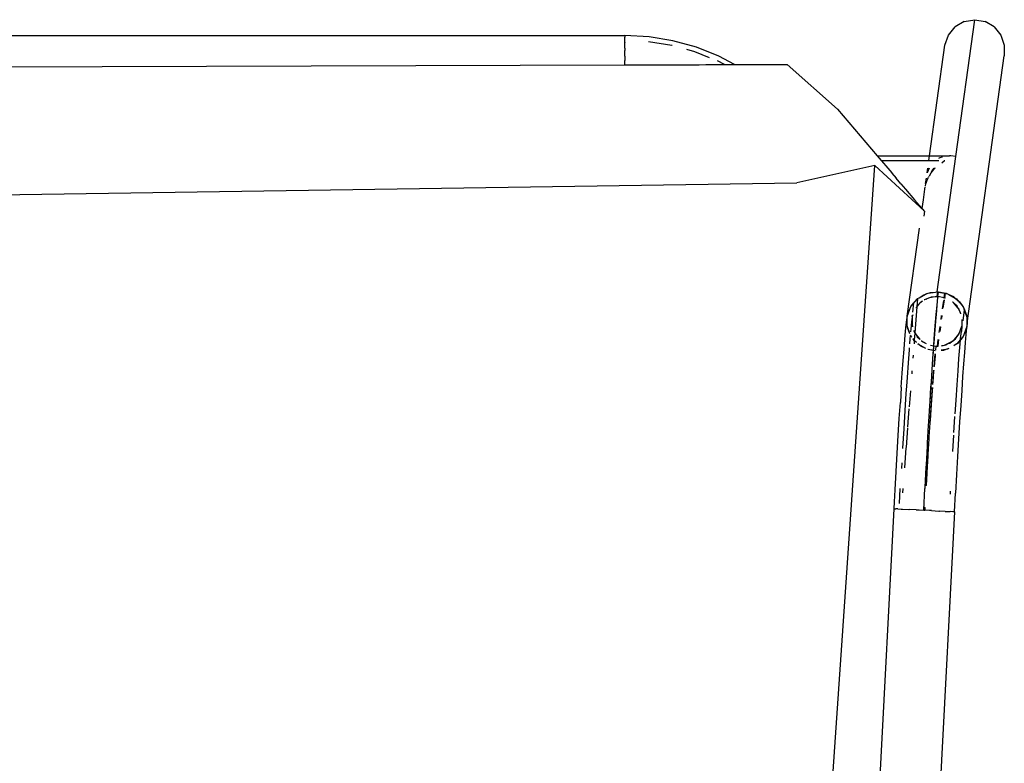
# Model space of a CAD drawing. Header units: millimetres. Extents: x 5678 to 25228, y 1791 to 30190.
# Tile 20 of 63: x 21088 to 21449, y 17004 to 17277. Entities that reach past the tile are written whole.
import ezdxf

# ---------------------------------------------------------------- set-up
doc = ezdxf.new("R2010")
doc.units = ezdxf.units.MM
doc.layers.add('furn', color=34, linetype='Continuous')

# ---------------------------------------------------------------- blocks, each defined once
blk = doc.blocks.new('ff')
for p, q in [((96752.52, 22139.82), (96771.67, 22505.21)), ((96816.27, 22502.34), (96782.22, 22010.61)), ((96780.41, 22240.94), (96775.05, 22138.64)), ((96752.52, 22139.82), (96752.15, 22132.83)), ((96752.52, 22139.82), (96753.2, 22139.79)), ((96753.2, 22139.79), (96754.13, 22139.74)), ((96755.15, 22139.69), (96754.13, 22139.74)), ((96755.97, 22139.64), (96755.15, 22139.69)), ((96755.97, 22139.64), (96758.15, 22139.53)), ((96758.33, 22139.52), (96758.15, 22139.53)), ((96761.07, 22139.38), (96758.33, 22139.52)), ((96761.07, 22139.38), (96761.83, 22139.34)), ((96761.83, 22139.34), (96763.58, 22139.24)), ((96763.52, 22138.11), (96763.56, 22138.2)), ((96763.56, 22138.2), (96763.61, 22139.24)), ((96763.56, 22138.2), (96763.58, 22139.24)), ((96763.95, 22139.13), (96763.56, 22131.14)), ((96763.61, 22139.24), (96763.58, 22139.24)), ((96763.96, 22139.22), (96763.61, 22139.24)), ((96763.96, 22139.22), (96763.95, 22139.13)), ((96763.99, 22139.22), (96763.95, 22139.13)), ((96763.99, 22139.22), (96763.96, 22139.22)), ((96765.74, 22139.13), (96763.99, 22139.22)), ((96766.9, 22139.07), (96765.74, 22139.13)), ((96766.9, 22139.07), (96769.42, 22138.94)), ((96769.6, 22138.93), (96769.42, 22138.94)), ((96771.9, 22138.81), (96769.6, 22138.93)), ((96772.41, 22138.78), (96771.9, 22138.81)), ((96773.64, 22138.72), (96772.41, 22138.78)), ((96773.64, 22138.72), (96774.37, 22138.68)), ((96775.05, 22138.64), (96774.37, 22138.68)), ((96775.05, 22138.64), (96774.91, 22136.11)), ((96754.05, 22133.26), (96754, 22132.34)), ((96773.06, 22136.66), (96772.77, 22131.15)), ((96774.91, 22136.11), (96774.68, 22131.65)), ((96751.77, 22125.91), (96752.15, 22132.83)), ((96754, 22132.34), (96753.99, 22132.16)), ((96762.83, 22125.58), (96763.08, 22130.03)), ((96763.12, 22130.12), (96763.08, 22130.03)), ((96763.5, 22130.71), (96763.12, 22123.14)), ((96763.52, 22131.05), (96763.5, 22130.71)), ((96763.56, 22131.14), (96763.52, 22131.05)), ((96771.84, 22131.07), (96771.97, 22132.79)), ((96774.68, 22131.65), (96774.29, 22124.73)), ((96751.38, 22119.12), (96751.77, 22125.91)), ((96762.45, 22118.97), (96762.84, 22125.18)), ((96763.04, 22122.29), (96762.67, 22115.29)), ((96762.84, 22125.18), (96762.83, 22125.58)), ((96763.12, 22123.14), (96763.04, 22122.29)), ((96770.66, 22115.92), (96771.24, 22123.4)), ((96772.24, 22121.59), (96772.35, 22123.5)), ((96772.35, 22123.5), (96772.35, 22123.62)), ((96774.29, 22124.73), (96773.91, 22117.94)), ((96750.99, 22112.53), (96751.38, 22119.12)), ((96762.45, 22118.37), (96762.45, 22118.97)), ((96753.15, 22117.31), (96752.79, 22111.18)), ((96762.07, 22112.62), (96762.45, 22118.37)), ((96762.67, 22115.29), (96762.57, 22114.06)), ((96770.08, 22108.47), (96770.63, 22115.82)), ((96771.5, 22108.92), (96771.92, 22116.08)), ((96771.92, 22116.08), (96771.93, 22116.24)), ((96773.91, 22117.94), (96773.52, 22111.35)), ((96750.61, 22106.19), (96750.99, 22112.53)), ((96761.69, 22106.61), (96762.06, 22111.83)), ((96762.06, 22111.83), (96762.07, 22112.62)), ((96762.57, 22114.06), (96762.22, 22107.66)), ((96773.52, 22111.35), (96773.13, 22105.01)), ((96752.73, 22110.18), (96752.37, 22104.41)), ((96762.22, 22107.66), (96762.09, 22106.1)), ((96769.52, 22101.38), (96770.05, 22108.07)), ((96771.07, 22102.08), (96771.5, 22108.92)), ((96750.22, 22100.17), (96750.61, 22106.19)), ((96752.37, 22104.41), (96752.36, 22104.26)), ((96761.29, 22099.89), (96761.67, 22105.64)), ((96761.33, 22101.02), (96761.69, 22106.61)), ((96761.67, 22105.64), (96761.69, 22106.61)), ((96762.09, 22106.1), (96761.78, 22100.33)), ((96773.13, 22105.01), (96772.75, 22098.99)), ((96749.85, 22094.52), (96750.22, 22100.17)), ((96752.3, 22103.32), (96751.97, 22098.21)), ((96760.97, 22095.92), (96761.33, 22101.02)), ((96761.78, 22100.33), (96761.62, 22098.51)), ((96769, 22094.65), (96769.47, 22100.64)), ((96770.66, 22095.64), (96771.07, 22102.08)), ((96751.97, 22098.21), (96751.58, 22092.46)), ((96760.93, 22094.64), (96761.29, 22099.89)), ((96761.62, 22098.51), (96761.29, 22093.38)), ((96761.62, 22098.51), (96761.34, 22093.37)), ((96772.38, 22093.34), (96772.75, 22098.99)), ((96749.49, 22089.31), (96749.85, 22094.52)), ((96760.79, 22093.44), (96760.97, 22095.92)), ((96760.84, 22093.43), (96760.93, 22094.64)), ((96761.34, 22093.37), (96761.16, 22091.36)), ((96761.29, 22093.29), (96761.16, 22091.36)), ((96770.26, 22089.68), (96770.48, 22092.91)), ((96770.48, 22092.91), (96770.66, 22095.64)), ((96772.38, 22093.34), (96772.02, 22088.12)), ((96749.15, 22084.56), (96749.49, 22089.31)), ((96751.58, 22092.46), (96751.21, 22087.23)), ((96760.33, 22087.45), (96760.64, 22091.38)), ((96760.35, 22086.92), (96760.59, 22089.96)), ((96760.59, 22089.96), (96760.76, 22092.32)), ((96760.64, 22091.38), (96760.7, 22092.21)), ((96761.16, 22091.36), (96760.86, 22086.85)), ((96761.16, 22091.36), (96760.91, 22086.84)), ((96769.87, 22084.25), (96770.26, 22089.68)), ((96751.21, 22087.23), (96750.87, 22082.57)), ((96759.98, 22082.55), (96760.25, 22085.74)), ((96760.05, 22084.19), (96760.17, 22085.6)), ((96760.29, 22086.93), (96760.33, 22087.45)), ((96760.91, 22086.84), (96760.49, 22080.81)), ((96760.85, 22086.76), (96760.72, 22084.74)), ((96768.42, 22087.22), (96768.5, 22088.32)), ((96772.02, 22088.12), (96771.68, 22083.38)), ((96748.83, 22080.34), (96749.15, 22084.56)), ((96750.87, 22082.57), (96750.54, 22078.54)), ((96759.8, 22081.63), (96760.05, 22084.19)), ((96759.82, 22080.91), (96759.98, 22082.55)), ((96760.72, 22084.74), (96760.44, 22080.82)), ((96767.96, 22081.36), (96768.05, 22082.48)), ((96769.51, 22079.41), (96769.87, 22084.25)), ((96771.68, 22083.38), (96771.35, 22079.16)), ((96748.53, 22076.68), (96748.83, 22080.34)), ((96750.54, 22078.54), (96750.28, 22075.65)), ((96754.66, 22078.9), (96755.75, 22079.28)), ((96754.66, 22078.9), (96755.19, 22079.19)), ((96755.19, 22079.19), (96755.75, 22079.28)), ((96755.75, 22079.28), (96756.65, 22079.59)), ((96755.75, 22079.28), (96757.46, 22079.56)), ((96756.65, 22079.59), (96757.47, 22079.65)), ((96758.79, 22077.99), (96758.83, 22078.28)), ((96759.5, 22078.05), (96759.68, 22079.57)), ((96759.71, 22080.92), (96759.8, 22081.63)), ((96759.76, 22079.7), (96760.35, 22079.59)), ((96759.81, 22079.77), (96760.36, 22079.67)), ((96760.29, 22078.71), (96760.23, 22077.91)), ((96760.4, 22079.59), (96760.28, 22077.9)), ((96760.35, 22079.59), (96760.29, 22078.71)), ((96760.36, 22079.67), (96760.35, 22079.59)), ((96760.35, 22079.59), (96760.4, 22079.59)), ((96760.43, 22080.73), (96760.36, 22079.67)), ((96760.36, 22079.67), (96760.41, 22079.66)), ((96760.41, 22079.66), (96760.4, 22079.59)), ((96760.4, 22079.59), (96762.41, 22079.23)), ((96760.49, 22080.81), (96760.41, 22079.66)), ((96760.41, 22079.66), (96762.44, 22079.29)), ((96763.27, 22078.91), (96765.14, 22078.04)), ((96763.27, 22078.91), (96765.83, 22077.46)), ((96769.45, 22078.63), (96769.51, 22079.41)), ((96771.35, 22079.16), (96771.05, 22075.5)), ((96748.25, 22073.62), (96748.53, 22076.68)), ((96749.07, 22073.79), (96749.42, 22074.54)), ((96749.28, 22074.37), (96749.42, 22074.54)), ((96749.42, 22074.54), (96750.27, 22075.52)), ((96749.42, 22074.54), (96749.56, 22074.81)), ((96749.56, 22074.81), (96750.28, 22075.65)), ((96750.24, 22075.18), (96749.98, 22072.52)), ((96750.27, 22075.52), (96750.24, 22075.18)), ((96750.27, 22075.52), (96751.68, 22077.15)), ((96750.28, 22075.65), (96750.27, 22075.52)), ((96750.28, 22075.65), (96751.46, 22077)), ((96752.67, 22075.6), (96751.28, 22073.98)), ((96752.19, 22075.23), (96751.28, 22073.98)), ((96751.46, 22077), (96751.68, 22077.15)), ((96751.68, 22077.15), (96752.32, 22077.58)), ((96751.68, 22077.15), (96751.8, 22077.29)), ((96751.8, 22077.29), (96752.32, 22077.58)), ((96752.67, 22075.6), (96752.19, 22075.23)), ((96752.32, 22077.58), (96752.8, 22077.9)), ((96752.32, 22077.58), (96752.84, 22077.87)), ((96753.52, 22076.24), (96752.67, 22075.6)), ((96752.96, 22075.93), (96752.67, 22075.6)), ((96753.52, 22076.24), (96752.96, 22075.93)), ((96754.31, 22076.85), (96753.52, 22076.24)), ((96754.51, 22076.78), (96753.52, 22076.24)), ((96754.37, 22076.87), (96754.31, 22076.85)), ((96755.25, 22077.21), (96754.51, 22076.78)), ((96755.25, 22077.21), (96754.52, 22076.93)), ((96756.25, 22077.6), (96755.25, 22077.21)), ((96755.81, 22077.52), (96755.25, 22077.21)), ((96756.25, 22077.6), (96755.81, 22077.52)), ((96756.81, 22077.81), (96756.25, 22077.6)), ((96757.33, 22077.78), (96756.25, 22077.6)), ((96757.34, 22077.86), (96756.81, 22077.81)), ((96758.46, 22075.58), (96758.79, 22077.99)), ((96758.79, 22077.99), (96758.63, 22077.97)), ((96758.79, 22077.99), (96758.64, 22078)), ((96758.7, 22075.54), (96759.04, 22078.01)), ((96759.05, 22078.06), (96758.79, 22077.99)), ((96759.04, 22078.01), (96758.79, 22077.99)), ((96759.04, 22078.01), (96759.05, 22078.06)), ((96759.24, 22078.03), (96759.04, 22078.01)), ((96759.24, 22078.03), (96759.05, 22078.06)), ((96759.5, 22078.05), (96759.24, 22078.03)), ((96760.23, 22077.85), (96759.24, 22078.03)), ((96760.23, 22077.91), (96759.5, 22078.05)), ((96760.09, 22075.33), (96759.72, 22070.45)), ((96760.03, 22075.24), (96759.89, 22073.34)), ((96760.23, 22077.85), (96760.04, 22075.34)), ((96760.28, 22077.84), (96760.09, 22075.33)), ((96760.28, 22077.9), (96760.23, 22077.91)), ((96760.23, 22077.91), (96760.23, 22077.85)), ((96760.28, 22077.84), (96760.23, 22077.85)), ((96761.48, 22077.66), (96760.28, 22077.9)), ((96760.28, 22077.9), (96760.28, 22077.84)), ((96761.46, 22077.63), (96760.28, 22077.84)), ((96764.54, 22076.31), (96763.13, 22077.03)), ((96764.85, 22076.02), (96763.13, 22077)), ((96764.85, 22076.02), (96764.54, 22076.31)), ((96764.91, 22075.97), (96764.85, 22076.02)), ((96764.93, 22075.97), (96764.85, 22076.02)), ((96765.14, 22078.04), (96765.83, 22077.46)), ((96765.58, 22075.33), (96765.39, 22075.51)), ((96765.58, 22075.33), (96765.41, 22075.54)), ((96766.49, 22074.48), (96765.58, 22075.33)), ((96766.89, 22073.8), (96765.58, 22075.33)), ((96765.83, 22077.46), (96766.18, 22077.17)), ((96765.83, 22077.46), (96766.22, 22077.25)), ((96766.89, 22073.8), (96766.49, 22074.48)), ((96766.75, 22076.7), (96767.39, 22076.17)), ((96766.75, 22076.7), (96767.53, 22075.77)), ((96767.32, 22073.18), (96767.53, 22075.77)), ((96767.39, 22076.17), (96767.54, 22075.95)), ((96767.53, 22075.77), (96767.54, 22075.95)), ((96767.53, 22075.77), (96767.98, 22075.22)), ((96767.54, 22075.95), (96767.63, 22077.17)), ((96767.54, 22075.95), (96767.99, 22075.32)), ((96768.45, 22074.66), (96768.59, 22074.51)), ((96768.59, 22074.51), (96768.58, 22074.48)), ((96768.58, 22074.48), (96768.81, 22074.25)), ((96768.58, 22074.48), (96768.89, 22074.05)), ((96769.07, 22074), (96769.17, 22075.23)), ((96769.17, 22075.23), (96769.33, 22077.19)), ((96771.05, 22075.5), (96770.78, 22072.44)), ((96747.94, 22070.25), (96748.14, 22071.3)), ((96747.94, 22070.78), (96747.96, 22070.82)), ((96747.94, 22070.69), (96747.94, 22070.78)), ((96747.96, 22070.82), (96748.14, 22071.3)), ((96747.96, 22070.82), (96748, 22071.18)), ((96748, 22071.18), (96748.25, 22073.62)), ((96748.14, 22071.3), (96749.07, 22073.79)), ((96748.14, 22071.3), (96748.3, 22072.22)), ((96748.3, 22072.22), (96749.07, 22073.79)), ((96749.07, 22073.79), (96749.28, 22074.37)), ((96750.77, 22073.29), (96749.75, 22070.6)), ((96750.63, 22073.09), (96749.75, 22070.6)), ((96749.75, 22070.6), (96749.98, 22072.52)), ((96750.77, 22073.29), (96750.63, 22073.09)), ((96751.28, 22073.98), (96750.77, 22073.29)), ((96750.84, 22073.48), (96750.77, 22073.29)), ((96751.28, 22073.98), (96750.84, 22073.48)), ((96757.79, 22070.76), (96758.04, 22072.57)), ((96758.03, 22070.72), (96758.34, 22072.97)), ((96759.89, 22073.34), (96759.66, 22070.46)), ((96766.55, 22063.3), (96767.32, 22073.08)), ((96767.32, 22073.08), (96766.89, 22073.8)), ((96767.25, 22073.38), (96766.89, 22073.8)), ((96767.32, 22073.18), (96767.25, 22073.38)), ((96767.44, 22072.87), (96767.32, 22073.18)), ((96767.32, 22073.08), (96767.32, 22073.18)), ((96767.44, 22072.87), (96767.32, 22073.08)), ((96767.74, 22072.07), (96767.44, 22072.87)), ((96767.76, 22072.33), (96767.44, 22072.87)), ((96768.59, 22068.98), (96768.86, 22071.74)), ((96768.81, 22074.25), (96768.89, 22074.05)), ((96768.86, 22071.74), (96768.95, 22072.68)), ((96768.89, 22074.05), (96768.95, 22073.89)), ((96768.89, 22074.05), (96768.98, 22073.92)), ((96769.17, 22073.28), (96770.09, 22070.82)), ((96769.21, 22073.39), (96770.06, 22071.08)), ((96770.06, 22071.08), (96770.09, 22070.82)), ((96770.09, 22070.82), (96770.15, 22070.64)), ((96770.09, 22070.82), (96770.15, 22070.06)), ((96770.78, 22072.44), (96770.53, 22070)), ((96747.78, 22069.39), (96733.97, 21969.77)), ((96747.78, 22069.39), (96747.94, 22070.69)), ((96747.78, 22069.39), (96747.94, 22070.25)), ((96747.94, 22067.53), (96747.78, 22069.39)), ((96747.94, 22070.25), (96747.94, 22070.69)), ((96747.94, 22067.53), (96747.94, 22070.25)), ((96747.94, 22066.95), (96747.94, 22067.53)), ((96748.01, 22066.77), (96747.94, 22067.53)), ((96748.88, 22064.41), (96749.45, 22068.55)), ((96749.72, 22070.05), (96749.63, 22068.23)), ((96749.71, 22070.43), (96749.72, 22070.46)), ((96749.71, 22070.43), (96749.72, 22070.05)), ((96749.74, 22070.52), (96749.72, 22070.46)), ((96749.72, 22070.05), (96749.72, 22068.11)), ((96749.75, 22070.6), (96749.74, 22070.52)), ((96757.21, 22066.58), (96757.38, 22067.75)), ((96757.45, 22066.54), (96757.67, 22068.08)), ((96759.51, 22068.69), (96759.3, 22066.23)), ((96759.72, 22070.45), (96759.37, 22066.22)), ((96759.65, 22070.37), (96759.51, 22068.69)), ((96768.19, 22070.64), (96768.21, 22070.7)), ((96768.37, 22070.03), (96768.19, 22070.64)), ((96768.21, 22070.7), (96768.23, 22070.75)), ((96768.37, 22070.35), (96768.21, 22070.7)), ((96768.37, 22067.13), (96768.35, 22067.07)), ((96768.37, 22070.03), (96768.37, 22070.35)), ((96768.48, 22069.62), (96768.37, 22070.03)), ((96768.37, 22067.54), (96768.37, 22070.03)), ((96768.37, 22067.54), (96768.48, 22069.62)), ((96768.37, 22067.21), (96768.59, 22068.98)), ((96768.37, 22067.21), (96768.37, 22067.54)), ((96768.37, 22067.13), (96768.37, 22067.21)), ((96770.15, 22067.34), (96769.96, 22066.29)), ((96770.15, 22070.64), (96770.15, 22070.06)), ((96770.15, 22070.06), (96770.31, 22068.2)), ((96770.15, 22070.06), (96770.15, 22067.34)), ((96770.31, 22068.2), (96770.15, 22067.34)), ((96770.15, 22067.34), (96770.15, 22066.81)), ((96770.53, 22070), (96770.31, 22068.2)), ((96748.01, 22066.77), (96747.94, 22066.95)), ((96748.03, 22066.51), (96748.01, 22066.77)), ((96748.88, 22064.41), (96748.01, 22066.77)), ((96749.02, 22063.8), (96748.03, 22066.51)), ((96749.2, 22063.54), (96748.88, 22064.41)), ((96749.2, 22063.54), (96749.02, 22063.8)), ((96749.28, 22063.34), (96749.2, 22063.54)), ((96749.69, 22062.86), (96749.2, 22063.54)), ((96750.13, 22065.9), (96750.25, 22065.4)), ((96750.21, 22065.92), (96750.65, 22064.72)), ((96750.25, 22065.4), (96750.65, 22064.72)), ((96750.65, 22064.72), (96750.84, 22064.21)), ((96750.65, 22064.72), (96751.2, 22063.79)), ((96750.84, 22064.21), (96751.2, 22063.79)), ((96751.2, 22063.79), (96751.6, 22063.11)), ((96751.2, 22063.79), (96752.51, 22062.26)), ((96756.41, 22060.76), (96756.83, 22063.82)), ((96756.68, 22060.96), (96757.11, 22064.08)), ((96759.17, 22064.82), (96758.95, 22062.6)), ((96759.37, 22066.22), (96759.05, 22062.67)), ((96759.29, 22066.14), (96759.17, 22064.82)), ((96770.15, 22066.81), (96765.62, 22034.05)), ((96766.55, 22063.3), (96767, 22063.83)), ((96767.01, 22063.87), (96767, 22063.83)), ((96768.13, 22065.33), (96767.65, 22061.87)), ((96768.05, 22066.27), (96768.12, 22066.34)), ((96768.12, 22066.34), (96768.35, 22066.99)), ((96768.35, 22066.99), (96768.29, 22066.53)), ((96768.35, 22066.99), (96768.35, 22067.07)), ((96769.03, 22063.8), (96768.67, 22063.05)), ((96769.03, 22063.8), (96768.81, 22063.22)), ((96769.96, 22066.29), (96769.03, 22063.8)), ((96769.79, 22065.37), (96769.03, 22063.8)), ((96769.96, 22066.29), (96769.79, 22065.37)), ((96770.15, 22066.81), (96769.96, 22066.29)), ((96749.69, 22062.86), (96749.28, 22063.34)), ((96750.7, 22061.42), (96749.69, 22062.86)), ((96751.43, 22060.81), (96749.69, 22062.86)), ((96751.43, 22060.81), (96750.7, 22061.42)), ((96751.8, 22060.39), (96751.43, 22060.81)), ((96752.27, 22060.12), (96751.43, 22060.81)), ((96751.6, 22063.11), (96752.51, 22062.26)), ((96752.27, 22060.12), (96751.8, 22060.39)), ((96752.95, 22059.55), (96752.27, 22060.12)), ((96754.67, 22058.75), (96752.27, 22060.12)), ((96752.51, 22062.26), (96753.2, 22061.58)), ((96752.51, 22062.26), (96752.96, 22061.73)), ((96752.96, 22061.73), (96753.2, 22061.58)), ((96753.2, 22061.58), (96753.28, 22061.55)), ((96755.84, 22060.11), (96755.95, 22060.06)), ((96755.95, 22060.06), (96756.3, 22059.99)), ((96756.07, 22058.29), (96756.3, 22059.99)), ((96756.3, 22059.99), (96756.34, 22060.28)), ((96756.3, 22059.99), (96756.54, 22059.94)), ((96756.31, 22058.25), (96756.54, 22059.94)), ((96756.54, 22059.94), (96756.58, 22060.24)), ((96756.54, 22059.94), (96758.6, 22059.54)), ((96758.64, 22059.87), (96758.6, 22059.54)), ((96758.77, 22059.85), (96758.73, 22059.55)), ((96759.05, 22062.67), (96758.77, 22059.85)), ((96759.71, 22059.64), (96761.85, 22059.99)), ((96759.71, 22059.64), (96761.28, 22059.78)), ((96761.28, 22059.78), (96761.85, 22059.99)), ((96761.85, 22059.99), (96762.84, 22060.38)), ((96761.85, 22059.99), (96762.29, 22060.07)), ((96762.29, 22060.07), (96762.84, 22060.38)), ((96762.84, 22060.38), (96763.78, 22060.74)), ((96762.84, 22060.38), (96763.16, 22060.56)), ((96765.78, 22060.01), (96763.37, 22058.67)), ((96763.78, 22060.74), (96763.84, 22060.79)), ((96765.78, 22060.01), (96764.22, 22058.96)), ((96764.49, 22061.28), (96765.42, 22061.99)), ((96764.49, 22061.28), (96765.14, 22061.66)), ((96765.14, 22061.66), (96765.42, 22061.99)), ((96765.42, 22061.99), (96766.55, 22063.24)), ((96765.42, 22061.99), (96765.9, 22062.36)), ((96766.3, 22060.3), (96765.78, 22060.01)), ((96765.9, 22062.36), (96766.55, 22063.24)), ((96766.32, 22060.33), (96766.3, 22060.3)), ((96766.32, 22060.38), (96766.55, 22063.24)), ((96766.42, 22060.44), (96766.32, 22060.38)), ((96766.32, 22060.33), (96766.32, 22060.38)), ((96767.24, 22061.39), (96766.42, 22060.44)), ((96766.63, 22060.59), (96766.42, 22060.44)), ((96766.55, 22063.24), (96766.55, 22063.3)), ((96768.53, 22062.78), (96766.63, 22060.59)), ((96767.65, 22061.87), (96767.24, 22061.39)), ((96768.67, 22063.05), (96767.65, 22061.87)), ((96768.67, 22063.05), (96768.53, 22062.78)), ((96768.81, 22063.22), (96768.67, 22063.05)), ((96759.05, 22057.76), (96752.06, 22007.23)), ((96754.67, 22058.75), (96752.95, 22059.55)), ((96755.38, 22058.42), (96754.67, 22058.75)), ((96755.19, 22058.45), (96754.67, 22058.75)), ((96755.38, 22058.42), (96755.19, 22058.45)), ((96755.62, 22058.31), (96755.38, 22058.42)), ((96755.56, 22058.39), (96755.38, 22058.42)), ((96756.07, 22058.29), (96755.62, 22058.37)), ((96758.51, 22057.78), (96755.62, 22058.31)), ((96756.31, 22058.25), (96756.07, 22058.29)), ((96758.52, 22057.86), (96756.31, 22058.25)), ((96758.52, 22057.86), (96758.51, 22057.78)), ((96758.81, 22057.8), (96758.51, 22057.78)), ((96758.73, 22059.55), (96758.52, 22057.86)), ((96758.81, 22057.8), (96758.52, 22057.86)), ((96758.6, 22059.54), (96758.73, 22059.55)), ((96758.73, 22059.55), (96758.85, 22059.56)), ((96759.05, 22059.53), (96758.81, 22057.8)), ((96759.67, 22057.87), (96758.81, 22057.8)), ((96759.05, 22057.76), (96758.81, 22057.8)), ((96758.85, 22059.56), (96759.71, 22059.64)), ((96758.85, 22059.56), (96759.05, 22059.53)), ((96759.05, 22059.53), (96759.71, 22059.64)), ((96759.67, 22057.87), (96759.05, 22057.76)), ((96762.35, 22058.31), (96759.67, 22057.87)), ((96761.45, 22058), (96759.67, 22057.87)), ((96762.35, 22058.31), (96761.45, 22058)), ((96763.37, 22058.67), (96762.35, 22058.31)), ((96762.9, 22058.4), (96762.35, 22058.31)), ((96763.37, 22058.67), (96762.9, 22058.4)), ((96764.22, 22058.96), (96763.37, 22058.67)), ((96763.77, 22027.66), (96763.92, 22029.58)), ((96763.88, 22027.56), (96763.77, 22027.66)), ((96782.22, 22010.61), (96763.88, 22027.56)), ((96763.88, 22027.56), (96764.14, 22027.22)), ((96764.14, 22027.22), (96764.6, 22026.69)), ((96764.6, 22026.69), (96764.6, 22026.64)), ((96764.14, 22023.38), (96763.6, 22019.48)), ((96764.6, 22026.64), (96764.14, 22023.38)), ((96764.6, 22026.64), (96764.64, 22026.64)), ((96767.42, 22023.38), (96764.64, 22026.64)), ((96770.78, 22019.44), (96767.42, 22023.38)), ((97393.5, 22025.88), (96811.35, 22017.07)), ((96763.59, 22019.38), (96763.49, 22018.65)), ((96763.6, 22019.44), (96763.59, 22019.38)), ((96763.6, 22019.48), (96763.6, 22019.44)), ((96772.51, 22017.41), (96770.78, 22019.44)), ((96762.71, 22016.14), (96762.4, 22015.35)), ((96762.5, 22015.35), (96762.65, 22015.67)), ((96762.65, 22015.67), (96762.89, 22016.23)), ((96763.19, 22017.38), (96762.71, 22016.14)), ((96762.89, 22016.23), (96763.19, 22017.38)), ((96763.31, 22017.38), (96763.03, 22015.35)), ((96763.39, 22018.37), (96763.19, 22017.38)), ((96772.51, 22017.41), (96774.27, 22015.35)), ((96782.22, 22010.61), (96811.35, 22017.07)), ((96760.74, 22012.76), (96759.82, 22011.63)), ((96760.26, 22011.63), (96760.69, 22012.29)), ((96760.69, 22012.29), (96761.42, 22013.41)), ((96761.27, 22013.41), (96760.74, 22012.76)), ((96761.92, 22014.53), (96761.27, 22013.41)), ((96762.21, 22012.3), (96761.88, 22011.63)), ((96762.11, 22014.77), (96762.18, 22014.96)), ((96762.16, 22011.91), (96762.64, 22013.13)), ((96762.4, 22015.35), (96762.18, 22014.96)), ((96762.46, 22012.8), (96762.21, 22012.3)), ((96762.62, 22013.41), (96762.46, 22012.8)), ((96762.76, 22013.41), (96762.52, 22011.63)), ((96762.64, 22013.13), (96762.7, 22013.41)), ((96775.89, 22013.45), (96774.27, 22015.35)), ((96775.92, 22013.41), (96775.89, 22013.45)), ((96777.44, 22011.63), (96775.92, 22013.41)), ((96756.22, 22008.8), (96756.12, 22008.77)), ((96757.31, 22009.66), (96756.22, 22008.8)), ((96758.43, 22008.78), (96758.39, 22008.81)), ((96758.51, 22008.8), (96758.43, 22008.78)), ((96759.17, 22008.78), (96758.51, 22008.8)), ((96759.17, 22008.82), (96759.17, 22008.78)), ((96760.28, 22008.78), (96759.17, 22008.78)), ((96759.82, 22011.63), (96759.65, 22011.5)), ((96760.28, 22008.82), (96760.28, 22008.78)), ((96761.28, 22008.78), (96760.28, 22008.78)), ((96761.29, 22008.82), (96761.28, 22008.78)), ((96761.75, 22008.8), (96761.28, 22008.78)), ((96762.13, 22008.8), (96761.75, 22008.8)), ((96762.13, 22008.8), (96761.87, 22006.98)), ((96762.05, 22011.63), (96762.16, 22011.91)), ((96779.87, 22008.78), (96762.13, 22008.8)), ((96779.77, 22008.9), (96777.44, 22011.63)), ((96779.85, 22008.8), (96779.77, 22008.9)), ((96779.87, 22008.78), (96779.85, 22008.8)), ((96781.41, 22006.98), (96779.87, 22008.78)), ((96752.06, 22007.23), (96745, 21956.24)), ((96752.06, 22007.23), (96753.92, 22007.02)), ((96753.92, 22007.02), (96754.34, 22006.98)), ((96754.34, 22006.98), (96755.02, 22007.12)), ((96755.79, 22006.98), (96754.34, 22006.98)), ((96757.41, 22006.98), (96755.79, 22006.98)), ((96761.87, 22006.98), (96756.17, 21965.77)), ((96756.96, 22007.51), (96757.47, 22007.61)), ((96758.92, 22006.98), (96757.41, 22006.98)), ((96757.47, 22007.61), (96758.03, 22007.73)), ((96758.03, 22007.73), (96758.5, 22008.07)), ((96760.06, 22006.98), (96758.92, 22006.98)), ((96761.03, 22006.98), (96760.06, 22006.98)), ((96761.52, 22006.98), (96761.03, 22006.98)), ((96761.87, 22006.98), (96761.52, 22006.98)), ((96781.41, 22006.98), (96761.87, 22006.98)), ((96796.19, 21989.63), (96781.41, 22006.98)), ((96814.98, 21972.9), (96796.19, 21989.63)), ((96834.61, 21972.97), (96814.98, 21972.9)), ((96834.61, 21972.97), (96840.46, 21969.87)), ((96836.19, 21972.97), (96834.61, 21972.97)), ((96837.61, 21972.97), (96836.19, 21972.97)), ((96838.42, 21972.98), (96837.61, 21972.97)), ((96841.57, 21972.99), (96838.42, 21972.98)), ((96838.42, 21972.98), (96841.02, 21971.6)), ((96843.82, 21972.99), (96841.57, 21972.99)), ((96845.28, 21973), (96843.82, 21972.99)), ((96847.83, 21973.01), (96845.28, 21973)), ((96850.74, 21973.02), (96847.83, 21973.01)), ((96852.14, 21973.02), (96850.74, 21973.02)), ((96853.78, 21973.03), (96852.14, 21973.02)), ((96857.05, 21973.04), (96853.78, 21973.03)), ((96859.34, 21973.04), (96857.05, 21973.04)), ((96862.43, 21973.05), (96859.34, 21973.04)), ((96867.57, 21973.07), (96862.43, 21973.05)), ((96868.25, 21973.07), (96867.57, 21973.07)), ((96872.77, 21973.09), (96868.25, 21973.07)), ((96875.6, 21973.1), (96872.77, 21973.09)), ((97181.53, 21974.07), (96875.6, 21973.1)), ((96875.6, 21972.93), (96875.6, 21973.1)), ((96875.6, 21972.93), (96875.6, 21971.42)), ((96733.94, 21965.77), (96733.97, 21969.77)), ((96840.46, 21969.87), (96848.88, 21966.52)), ((96843.99, 21970.4), (96849.45, 21968.23)), ((96849.45, 21968.23), (96852.48, 21967.39)), ((96875.6, 21969.78), (96875.6, 21971.42)), ((96875.6, 21969.78), (96875.6, 21967.74)), ((96735.26, 21962), (96733.94, 21965.77)), ((96756.17, 21965.77), (96754.81, 21962)), ((96848.88, 21966.52), (96857.61, 21964.11)), ((96857.89, 21965.89), (96858, 21965.86)), ((96858, 21965.86), (96866.69, 21964.44)), ((96875.6, 21966.91), (96875.6, 21967.74)), ((96875.6, 21966.91), (96875.6, 21964.71)), ((96875.6, 21964.57), (96875.6, 21964.71)), ((96875.6, 21964.57), (96875.6, 21962.94)), ((96737.76, 21958.93), (96735.26, 21962)), ((96754.81, 21962), (96752.27, 21958.93)), ((96857.61, 21964.11), (96866.55, 21962.64)), ((96866.55, 21962.64), (96875.6, 21962.16)), ((96875.6, 21962.94), (96875.6, 21962.78)), ((96875.6, 21962.16), (96875.6, 21962.78)), ((96875.6, 21962.1), (96875.6, 21962.16)), ((97327.25, 21962.1), (96875.6, 21962.1)), ((96737.76, 21958.93), (96741.15, 21956.93)), ((96745, 21956.24), (96741.15, 21956.93)), ((96748.87, 21956.93), (96745, 21956.24)), ((96748.87, 21956.93), (96752.27, 21958.93))]:
    blk.add_line(p, q)

msp = doc.modelspace()

# ---------------------------------------------------------------- block references
at = {"layer": 'furn', "xscale": 0.9837537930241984, "yscale": 0.9837537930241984, "zscale": 0.9837537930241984, "rotation": 180}
msp.add_blockref('ff', (116611.435, 38876.883, 0.495), dxfattribs=at)

doc.saveas('drawing.dxf')
